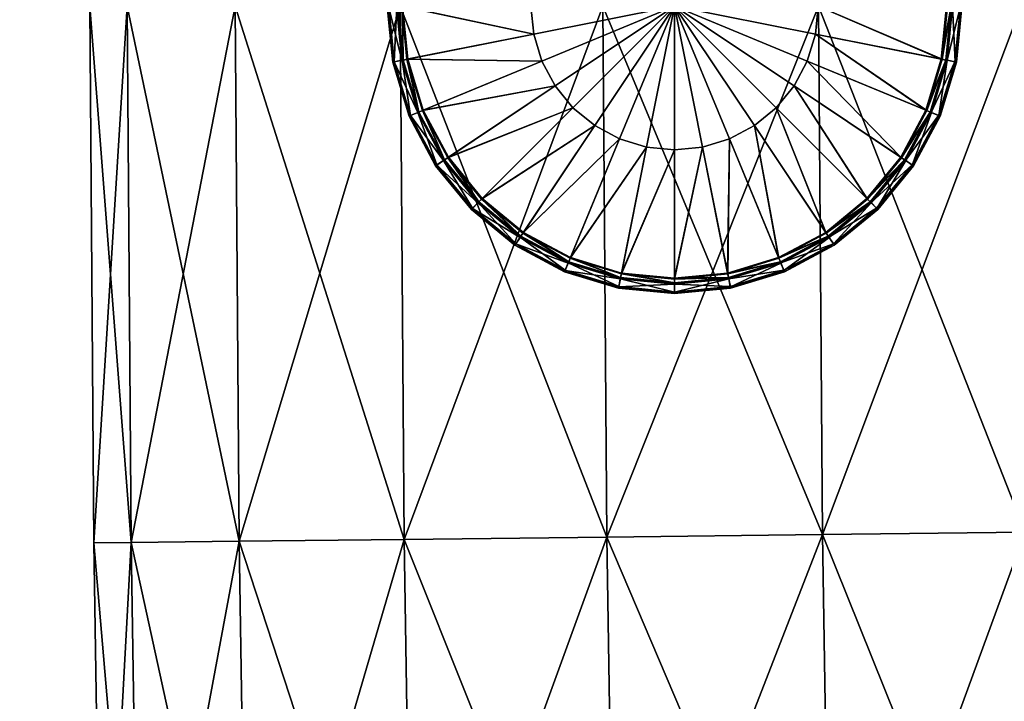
# Model space of a CAD drawing. Header units: millimetres. Extents: x -1220 to 1220, y -575 to 575.
# Tile 27 of 144: x -1133 to -1106, y -20 to 0. Entities that reach past the tile are written whole.
import ezdxf

# ---------------------------------------------------------------- set-up
doc = ezdxf.new("R2010")
doc.units = ezdxf.units.MM
doc.layers.get('0').update_dxf_attribs({"true_color": 0x5890e1})

msp = doc.modelspace()

# ---------------------------------------------------------------- meshes
at = {"color": 134, "true_color": 0x1bb194}
mesh = msp.add_polyface(dxfattribs=at)
corners = [(-1179.073, -499.883, 720.708), (-1178.756, -498.94, 720.799), (-1182.76, -497.29, 720.799), (-1178.44, -497.997, 720.89), (-1182.314, -496.401, 720.89), (-1173.668, -500.28, 720.799), (-1173.47, -499.305, 720.89), (-1178.121, -497.049, 720.921), (-1177.803, -496.101, 720.951), (-1181.416, -494.613, 720.951), (-1181.865, -495.507, 720.921), (-1173.272, -498.325, 720.921), (-1173.074, -497.345, 720.951), (-1167.222, -499.189, 720.921), (-1167.129, -498.195, 720.951), (-1167.314, -500.184, 720.89), (-1159.445, -499.528, 720.921), (-1159.423, -498.53, 720.951), (-821, -499.528, 720.921), (-821, -498.53, 720.951), (-821.787, -498.53, 720.951), (-821.787, -499.528, 720.921), (-820.562, -498.529, 720.889), (-1183.37, -498.503, 720.663), (-1179.188, -500.226, 720.663), (-1159.5, -502.062, 710.949), (-1167.456, -501.717, 710.949), (-1159.488, -464.426, 710.949), (-821, -464.426, 720.951), (-821.787, -464.426, 720.951), (-821.787, -522.214, 710.949), (-821.787, -464.426, 710.949), (-821, -464.426, 710.949), (-841.938, -502.062, 710.949), (-841.938, -464.426, 710.949), (-1197.06, 0, 710.949), (-1159.488, 0, 710.949), (-841.938, 0, 710.949), (-821.787, 0, 710.949), (-821, 0, 710.949), (-820.562, -464.426, 711.012), (-821, 0, 720.951), (-821.787, 0, 720.951), (-1159.488, -464.426, 720.951), (-1159.488, 0, 720.951), (-1193.527, 0, 720.951), (-1178.93, -499.457, 710.949), (-1196.714, -472.459, 710.949), (-1184.121, -492.99, 720.951), (-1191.098, -482.806, 720.951)]
mesh.append_faces([[corners[k] for k in face] for face in [(25, 26, 27), (46, 47, 27), (26, 46, 27), (8, 12, 14), (48, 8, 14), (14, 17, 43), (49, 14, 43)]], dxfattribs={"color": 134})
mesh.append_faces([[corners[k] for k in face] for face in [(0, 1, 2), (1, 3, 4), (3, 1, 5), (5, 6, 3), (7, 8, 9), (9, 10, 7), (3, 7, 10), (11, 12, 8), (8, 7, 11), (6, 11, 7), (7, 3, 6), (13, 14, 12), (12, 11, 13), (15, 13, 11), (11, 6, 15), (16, 17, 14), (14, 13, 16), (18, 19, 20), (20, 21, 18), (22, 19, 18), (23, 24, 0), (21, 20, 17), (17, 16, 21), (28, 29, 20), (20, 19, 28), (30, 31, 32), (33, 34, 31), (31, 30, 33), (27, 34, 33), (33, 25, 27), (35, 36, 27), (34, 27, 36), (36, 37, 34), (31, 34, 37), (37, 38, 31), (32, 31, 38), (38, 39, 32), (40, 32, 39), (29, 28, 41), (41, 42, 29), (43, 44, 45), (43, 17, 20), (20, 29, 43), (44, 43, 29), (29, 42, 44)]], dxfattribs={"vtx2": -1, "color": 134})
at = {"color": 196, "true_color": 0x390888}
mesh = msp.add_polyface(dxfattribs=at)
corners = [(0, 0, 698.95), (0, -483.003, 698.95), (-1178, -483.003, 698.95), (-1178, 0, 698.95), (0, -503.003, 710.951), (0, -487.003, 710.951), (-1178, -487.003, 710.951), (-1178, -503.003, 710.951), (0, -505.003, 700.95), (0, -505.003, 708.951), (-1178, -505.003, 708.951), (-1178, -505.003, 700.95), (0, -503.003, 698.95), (-1178, -503.003, 698.95), (-1178, -487.003, 698.95), (0, -487.003, 698.95), (0, 0, 710.951), (-1178, 0, 710.951), (-1178, -483.003, 710.951), (0, -483.003, 710.951), (0, -484.003, 698.95), (-1178, -484.003, 698.95), (0, -485.003, 698.95), (-1178, -485.003, 698.95), (-1178, -503.878, 710.826), (0, -503.878, 710.826), (-1178, -504.503, 710.451), (0, -504.503, 710.451), (0, -486.003, 710.951), (-1178, -486.003, 710.951), (0, -485.003, 710.951), (-1178, -485.003, 710.951), (-1178, -504.878, 700.075), (0, -504.878, 700.075), (-1178, -504.503, 699.45), (0, -504.503, 699.45), (0, -504.878, 709.826), (-1178, -504.878, 709.826), (-1178.964, -504.914, 708.951), (0, -503.878, 699.075), (-1178, -503.878, 699.075), (-1178, -486.003, 698.95), (0, -486.003, 698.95), (-1178, -484.003, 710.951), (0, -484.003, 710.951)]
mesh.append_faces([[corners[k] for k in face] for face in [(0, 1, 2), (2, 3, 0), (4, 5, 6), (6, 7, 4), (8, 9, 10), (10, 11, 8), (12, 13, 14), (14, 15, 12), (16, 17, 18), (18, 19, 16), (2, 1, 20), (20, 21, 2), (21, 20, 22), (22, 23, 21), (4, 7, 24), (24, 25, 4), (25, 24, 26), (26, 27, 25), (6, 5, 28), (28, 29, 6), (29, 28, 30), (30, 31, 29), (8, 11, 32), (32, 33, 8), (33, 32, 34), (34, 35, 33), (10, 9, 36), (36, 37, 10), (37, 36, 27), (27, 26, 37), (11, 10, 38), (13, 12, 39), (39, 40, 13), (40, 39, 35), (35, 34, 40), (15, 14, 41), (41, 42, 15), (42, 41, 23), (23, 22, 42), (19, 18, 43), (43, 44, 19), (44, 43, 31), (31, 30, 44)]], dxfattribs={"vtx2": -1, "color": 196})
mesh = msp.add_polyface(dxfattribs=at)
corners = [(-1116.908, -14.957, 697.943), (-1110.831, -14.887, 697.943), (-1110.595, -29.77, 697.943), (-1116.672, -29.892, 697.943), (-1122.619, -15.022, 695.864), (-1122.382, -30.007, 695.864), (-1127.275, -15.075, 691.957), (-1127.036, -30.1, 691.957), (-1130.313, -15.11, 686.694), (-1130.075, -30.161, 686.694), (-1131.369, -15.122, 680.709), (-1131.13, -30.182, 680.709), (-1130.313, -15.11, 674.723), (-1130.075, -30.161, 674.723), (-1127.275, -15.075, 669.46), (-1127.036, -30.1, 669.46), (-1122.619, -15.022, 665.553), (-1122.382, -30.007, 665.553), (-1116.908, -14.957, 663.475), (-1116.672, -29.892, 663.475), (-1110.831, -14.887, 663.475), (-1110.595, -29.77, 663.475), (-1117.02, 0, 697.943), (-1110.942, 0, 697.943), (-1122.731, 0, 695.864), (-1127.386, 0, 691.957), (-1130.425, 0, 686.694), (-1131.481, 0, 680.709), (-1130.425, 0, 674.723), (-1127.386, 0, 669.46), (-1122.731, 0, 665.553), (-1117.02, 0, 663.475), (-1110.942, 0, 663.475)]
mesh.append_faces([[corners[k] for k in face] for face in [(0, 1, 2), (2, 3, 0), (4, 0, 3), (3, 5, 4), (6, 4, 5), (5, 7, 6), (8, 6, 7), (7, 9, 8), (10, 8, 9), (9, 11, 10), (12, 10, 11), (11, 13, 12), (14, 12, 13), (13, 15, 14), (16, 14, 15), (15, 17, 16), (18, 16, 17), (17, 19, 18), (20, 18, 19), (19, 21, 20), (22, 23, 1), (1, 0, 22), (24, 22, 0), (0, 4, 24), (25, 24, 4), (4, 6, 25), (26, 25, 6), (6, 8, 26), (27, 26, 8), (8, 10, 27), (28, 27, 10), (10, 12, 28), (29, 28, 12), (12, 14, 29), (30, 29, 14), (14, 16, 30), (31, 30, 16), (16, 18, 31), (32, 31, 18), (18, 20, 32)]], dxfattribs={"vtx2": -1, "color": 196})
at = {"color": 31, "true_color": 0xe4b899}
mesh = msp.add_polyface(dxfattribs=at)
corners = [(-1118.971, -0.791, 697.35), (-1122.542, -1.501, 697.35), (-1122.69, -0.001, 697.35), (-1119.049, -0.001, 697.35), (-1118.741, -1.55, 697.35), (-1122.104, -2.943, 697.35), (-1118.367, -2.25, 697.35), (-1121.394, -4.273, 697.35), (-1122.943, -1.581, 697.65), (-1122.943, -1.581, 697.708), (-1123.098, -0.001, 697.708), (-1123.098, -0.001, 697.65), (-1122.482, -3.1, 697.65), (-1122.482, -3.1, 697.708), (-1122.648, -1.522, 698.97), (-1122.518, -1.496, 698.97), (-1122.665, -0.001, 698.97), (-1122.798, -0.001, 698.97), (-1122.205, -2.985, 698.97), (-1122.082, -2.934, 698.97), (-1121.484, -4.333, 698.97), (-1122.678, -1.528, 697.381), (-1122.829, -0.001, 697.381), (-1122.798, -0.001, 697.35), (-1122.648, -1.522, 697.35), (-1122.233, -2.997, 697.381), (-1122.205, -2.985, 697.35), (-1122.904, -1.573, 698.709), (-1123.058, -0.001, 698.709), (-1123.098, -0.001, 698.67), (-1122.943, -1.581, 698.67), (-1122.445, -3.085, 698.709), (-1122.482, -3.1, 698.67), (-1118.971, -0.791, 698.97), (-1119.049, -0.001, 698.97), (-1118.741, -1.55, 698.97), (-1121.373, -4.259, 698.97), (-1118.367, -2.25, 698.97), (-1122.836, -0.001, 698.932), (-1122.685, -1.529, 698.932), (-1122.239, -2.999, 698.932), (-1123.098, -0.001, 698.598), (-1122.943, -1.581, 698.598), (-1122.482, -3.1, 698.598), (-1123.054, -0.001, 697.606), (-1122.899, -1.572, 697.606), (-1122.441, -3.083, 697.606), (-1121.484, -4.333, 697.35)]
mesh.append_faces([[corners[k] for k in face] for face in [(0, 1, 2), (2, 3, 0), (4, 5, 1), (1, 0, 4), (6, 7, 5), (8, 9, 10), (10, 11, 8), (12, 13, 9), (9, 8, 12), (14, 15, 16), (16, 17, 14), (18, 19, 15), (15, 14, 18), (19, 18, 20), (21, 22, 23), (23, 24, 21), (25, 21, 24), (24, 26, 25), (27, 28, 29), (29, 30, 27), (31, 27, 30), (30, 32, 31), (33, 34, 16), (16, 15, 33), (35, 33, 15), (15, 19, 35), (19, 36, 37), (14, 17, 38), (38, 39, 14), (18, 14, 39), (39, 40, 18), (39, 38, 28), (28, 27, 39), (40, 39, 27), (27, 31, 40), (30, 29, 41), (41, 42, 30), (32, 30, 42), (42, 43, 32), (42, 41, 10), (10, 9, 42), (43, 42, 9), (9, 13, 43), (8, 11, 44), (44, 45, 8), (12, 8, 45), (45, 46, 12), (45, 44, 22), (22, 21, 45), (46, 45, 21), (21, 25, 46), (24, 23, 2), (2, 1, 24), (26, 24, 1), (1, 5, 26), (47, 26, 5)]], dxfattribs={"vtx2": -1, "color": 31})
mesh = msp.add_polyface(dxfattribs=at)
corners = [(-1115, -0.001, 697.35), (-1118.971, -0.791, 697.35), (-1119.049, -0.001, 697.35), (-1118.741, -1.55, 697.35), (-1118.367, -2.25, 697.35), (-1117.863, -2.864, 697.35), (-1117.25, -3.367, 697.35), (-1116.549, -3.742, 697.35), (-1115.79, -3.972, 697.35), (-1115, -4.05, 697.35), (-1122.104, -2.943, 697.35), (-1120.438, -5.438, 697.35), (-1121.394, -4.273, 697.35), (-1119.272, -6.395, 697.35), (-1117.943, -7.105, 697.35), (-1116.5, -7.543, 697.35), (-1115, -7.691, 697.35), (-1119.332, -6.485, 698.97), (-1119.259, -6.374, 698.97), (-1120.42, -5.421, 698.97), (-1117.984, -7.205, 698.97), (-1117.933, -7.082, 698.97), (-1115, -0.001, 698.97), (-1119.049, -0.001, 698.97), (-1118.971, -0.791, 698.97), (-1118.741, -1.55, 698.97), (-1118.367, -2.25, 698.97), (-1117.863, -2.864, 698.97), (-1117.25, -3.367, 698.97), (-1116.549, -3.742, 698.97), (-1115.79, -3.972, 698.97), (-1115, -4.05, 698.97), (-1120.514, -5.515, 697.35), (-1119.332, -6.485, 697.35), (-1119.349, -6.51, 697.381), (-1117.996, -7.233, 697.381), (-1120.726, -5.727, 698.67), (-1119.499, -6.734, 698.67), (-1119.477, -6.701, 698.709), (-1118.084, -7.446, 698.709), (-1122.082, -2.934, 698.97), (-1121.373, -4.259, 698.97), (-1116.495, -7.519, 698.97), (-1115, -7.666, 698.97), (-1120.541, -5.541, 698.932), (-1119.353, -6.516, 698.932), (-1120.698, -5.699, 698.709), (-1117.999, -7.24, 698.932), (-1120.695, -5.696, 697.606), (-1119.474, -6.697, 697.606), (-1119.499, -6.734, 697.65), (-1118.099, -7.482, 697.65), (-1120.536, -5.536, 697.381), (-1118.082, -7.441, 697.606), (-1117.984, -7.205, 697.35)]
mesh.append_faces([[corners[k] for k in face] for face in [(0, 1, 2), (0, 3, 1), (0, 4, 3), (0, 5, 4), (0, 6, 5), (0, 7, 6), (0, 8, 7), (0, 9, 8), (22, 23, 24), (22, 24, 25), (22, 25, 26), (22, 26, 27), (22, 27, 28), (22, 28, 29), (22, 29, 30), (22, 30, 31)]], dxfattribs={"color": 31})
mesh.append_faces([[corners[k] for k in face] for face in [(10, 3, 4), (5, 11, 12), (12, 4, 5), (6, 13, 11), (11, 5, 6), (7, 14, 13), (13, 6, 7), (8, 15, 14), (14, 7, 8), (9, 16, 15), (15, 8, 9), (17, 18, 19), (20, 21, 18), (18, 17, 20), (32, 33, 34), (35, 34, 33), (36, 37, 38), (39, 38, 37), (26, 25, 40), (27, 26, 41), (41, 19, 27), (28, 27, 19), (19, 18, 28), (29, 28, 18), (18, 21, 29), (30, 29, 21), (21, 42, 30), (31, 30, 42), (42, 43, 31), (44, 45, 17), (20, 17, 45), (46, 38, 45), (47, 45, 38), (48, 49, 50), (51, 50, 49), (52, 34, 49), (53, 49, 34), (11, 13, 33), (54, 33, 13), (13, 14, 54)]], dxfattribs={"vtx2": -1, "color": 31})
mesh = msp.add_polyface(dxfattribs=at)
corners = [(-1115, -0.001, 697.35), (-1114.21, -3.972, 697.35), (-1115, -4.05, 697.35), (-1113.45, -3.742, 697.35), (-1112.75, -3.367, 697.35), (-1112.137, -2.864, 697.35), (-1111.633, -2.25, 697.35), (-1111.259, -1.55, 697.35), (-1111.029, -0.791, 697.35), (-1110.951, -0.001, 697.35), (-1113.5, -7.543, 697.35), (-1115, -7.691, 697.35), (-1112.057, -7.105, 697.35), (-1110.728, -6.395, 697.35), (-1109.562, -5.438, 697.35), (-1108.606, -4.273, 697.35), (-1110.501, -6.734, 697.708), (-1110.501, -6.734, 697.65), (-1109.273, -5.727, 697.65), (-1110.667, -6.485, 698.97), (-1110.741, -6.374, 698.97), (-1112.067, -7.082, 698.97), (-1112.016, -7.205, 698.97), (-1109.486, -5.515, 698.97), (-1115, -0.001, 698.97), (-1115, -4.05, 698.97), (-1114.21, -3.972, 698.97), (-1113.45, -3.742, 698.97), (-1112.75, -3.367, 698.97), (-1112.137, -2.864, 698.97), (-1111.633, -2.25, 698.97), (-1111.259, -1.55, 698.97), (-1111.029, -0.791, 698.97), (-1110.951, -0.001, 698.97), (-1112.016, -7.205, 697.35), (-1110.667, -6.485, 697.35), (-1110.65, -6.51, 697.381), (-1109.464, -5.536, 697.381), (-1111.901, -7.482, 698.67), (-1110.501, -6.734, 698.67), (-1110.523, -6.701, 698.709), (-1109.302, -5.699, 698.709), (-1115, -7.666, 698.97), (-1113.504, -7.519, 698.97), (-1109.58, -5.421, 698.97), (-1108.626, -4.259, 698.97), (-1112.001, -7.24, 698.932), (-1110.646, -6.516, 698.932), (-1111.916, -7.446, 698.709), (-1109.459, -5.541, 698.932), (-1109.273, -5.727, 698.67), (-1110.501, -6.734, 698.598), (-1111.918, -7.441, 697.606), (-1110.525, -6.697, 697.606), (-1112.004, -7.233, 697.381), (-1109.305, -5.696, 697.606), (-1109.486, -5.515, 697.35)]
mesh.append_faces([[corners[k] for k in face] for face in [(0, 1, 2), (0, 3, 1), (0, 4, 3), (0, 5, 4), (0, 6, 5), (0, 7, 6), (0, 8, 7), (0, 9, 8), (24, 25, 26), (24, 26, 27), (24, 27, 28), (24, 28, 29), (24, 29, 30), (24, 30, 31), (24, 31, 32), (24, 32, 33)]], dxfattribs={"color": 31})
mesh.append_faces([[corners[k] for k in face] for face in [(1, 10, 11), (11, 2, 1), (3, 12, 10), (10, 1, 3), (4, 13, 12), (12, 3, 4), (5, 14, 13), (13, 4, 5), (14, 5, 6), (15, 6, 7), (16, 17, 18), (19, 20, 21), (21, 22, 19), (20, 19, 23), (34, 35, 36), (37, 36, 35), (38, 39, 40), (41, 40, 39), (26, 25, 42), (42, 43, 26), (27, 26, 43), (43, 21, 27), (28, 27, 21), (21, 20, 28), (29, 28, 20), (20, 44, 29), (30, 29, 44), (31, 30, 45), (46, 47, 19), (23, 19, 47), (48, 40, 47), (49, 47, 40), (50, 39, 51), (52, 53, 17), (18, 17, 53), (54, 36, 53), (55, 53, 36), (35, 34, 12), (12, 13, 35), (56, 35, 13)]], dxfattribs={"vtx2": -1, "color": 31})
mesh = msp.add_polyface(dxfattribs=at)
corners = [(-1111.259, -1.55, 697.35), (-1107.895, -2.943, 697.35), (-1108.606, -4.273, 697.35), (-1111.029, -0.791, 697.35), (-1107.458, -1.501, 697.35), (-1110.951, -0.001, 697.35), (-1107.31, -0.001, 697.35), (-1107.057, -1.581, 697.65), (-1107.057, -1.581, 697.708), (-1107.518, -3.1, 697.708), (-1107.518, -3.1, 697.65), (-1106.902, -0.001, 697.65), (-1106.902, -0.001, 697.708), (-1107.795, -2.985, 698.97), (-1107.918, -2.934, 698.97), (-1108.626, -4.259, 698.97), (-1107.351, -1.522, 698.97), (-1107.482, -1.496, 698.97), (-1107.202, -0.001, 698.97), (-1107.335, -0.001, 698.97), (-1107.322, -1.528, 697.381), (-1107.767, -2.997, 697.381), (-1107.795, -2.985, 697.35), (-1107.351, -1.522, 697.35), (-1107.171, -0.001, 697.381), (-1107.202, -0.001, 697.35), (-1107.096, -1.573, 698.709), (-1107.555, -3.084, 698.709), (-1107.518, -3.1, 698.67), (-1107.057, -1.581, 698.67), (-1106.941, -0.001, 698.709), (-1106.902, -0.001, 698.67), (-1111.259, -1.55, 698.97), (-1111.029, -0.791, 698.97), (-1110.951, -0.001, 698.97), (-1107.76, -2.999, 698.932), (-1107.315, -1.529, 698.932), (-1107.164, -0.001, 698.932), (-1107.518, -3.1, 698.598), (-1107.057, -1.581, 698.598), (-1106.902, -0.001, 698.598), (-1107.559, -3.083, 697.606), (-1107.101, -1.572, 697.606), (-1106.946, -0.001, 697.606)]
mesh.append_faces([[corners[k] for k in face] for face in [(0, 1, 2), (3, 4, 1), (1, 0, 3), (5, 6, 4), (4, 3, 5), (7, 8, 9), (9, 10, 7), (11, 12, 8), (8, 7, 11), (13, 14, 15), (16, 17, 14), (14, 13, 16), (18, 19, 17), (17, 16, 18), (20, 21, 22), (22, 23, 20), (24, 20, 23), (23, 25, 24), (26, 27, 28), (28, 29, 26), (30, 26, 29), (29, 31, 30), (15, 14, 32), (33, 32, 14), (14, 17, 33), (34, 33, 17), (17, 19, 34), (16, 13, 35), (35, 36, 16), (18, 16, 36), (36, 37, 18), (36, 35, 27), (27, 26, 36), (37, 36, 26), (26, 30, 37), (29, 28, 38), (38, 39, 29), (31, 29, 39), (39, 40, 31), (39, 38, 9), (9, 8, 39), (40, 39, 8), (8, 12, 40), (7, 10, 41), (41, 42, 7), (11, 7, 42), (42, 43, 11), (42, 41, 21), (21, 20, 42), (43, 42, 20), (20, 24, 43), (2, 1, 22), (23, 22, 1), (1, 4, 23), (25, 23, 4), (4, 6, 25)]], dxfattribs={"vtx2": -1, "color": 31})
at = {"color": 196, "true_color": 0x390888}
mesh = msp.add_polyface(dxfattribs=at)
corners = [(-1097.192, -29.501, 686.694), (-1096.137, -29.48, 680.709), (-1095.778, -44.211, 680.709), (-1100.23, -29.562, 691.957), (-1096.833, -44.241, 686.694), (-1104.885, -29.655, 695.864), (-1099.871, -44.328, 691.957), (-1110.595, -29.77, 697.943), (-1104.525, -44.462, 695.864), (-1104.885, -29.655, 665.553), (-1110.595, -29.77, 663.475), (-1110.233, -44.626, 663.474), (-1100.23, -29.562, 669.46), (-1104.525, -44.462, 665.553), (-1097.192, -29.501, 674.723), (-1099.871, -44.328, 669.46), (-1096.833, -44.241, 674.723), (-1097.426, -14.735, 686.694), (-1096.371, -14.722, 680.709), (-1100.465, -14.769, 691.957), (-1105.12, -14.822, 695.864), (-1110.831, -14.887, 697.943), (-1105.12, -14.822, 665.553), (-1110.831, -14.887, 663.475), (-1100.465, -14.769, 669.46), (-1097.426, -14.735, 674.723), (-1097.536, 0, 686.694), (-1096.48, 0, 680.709), (-1100.575, 0, 691.957), (-1105.231, 0, 695.864), (-1110.942, 0, 697.943), (-1105.231, 0, 665.553), (-1110.942, 0, 663.475), (-1100.575, 0, 669.46), (-1097.536, 0, 674.723)]
mesh.append_faces([[corners[k] for k in face] for face in [(0, 1, 2), (3, 0, 4), (5, 3, 6), (7, 5, 8), (9, 10, 11), (12, 9, 13), (14, 12, 15), (1, 14, 16), (17, 18, 1), (1, 0, 17), (19, 17, 0), (0, 3, 19), (20, 19, 3), (3, 5, 20), (21, 20, 5), (5, 7, 21), (22, 23, 10), (10, 9, 22), (24, 22, 9), (9, 12, 24), (25, 24, 12), (12, 14, 25), (18, 25, 14), (14, 1, 18), (26, 27, 18), (18, 17, 26), (28, 26, 17), (17, 19, 28), (29, 28, 19), (19, 20, 29), (30, 29, 20), (20, 21, 30), (31, 32, 23), (23, 22, 31), (33, 31, 22), (22, 24, 33), (34, 33, 24), (24, 25, 34), (27, 34, 25), (25, 18, 27)]], dxfattribs={"vtx2": -1, "color": 196})
at = {"color": 31, "true_color": 0xe4b899}
mesh = msp.add_polyface(dxfattribs=at)
corners = [(-1111.633, -2.25, 697.35), (-1108.606, -4.273, 697.35), (-1109.562, -5.438, 697.35), (-1109.273, -5.727, 697.65), (-1109.273, -5.727, 697.708), (-1110.501, -6.734, 697.708), (-1108.266, -4.5, 697.65), (-1108.266, -4.5, 697.708), (-1107.518, -3.1, 697.65), (-1107.518, -3.1, 697.708), (-1109.486, -5.515, 698.97), (-1109.58, -5.421, 698.97), (-1110.741, -6.374, 698.97), (-1108.516, -4.333, 698.97), (-1108.626, -4.259, 698.97), (-1107.795, -2.985, 698.97), (-1110.667, -6.485, 697.35), (-1109.486, -5.515, 697.35), (-1109.464, -5.536, 697.381), (-1108.49, -4.35, 697.381), (-1108.516, -4.333, 697.35), (-1107.767, -2.997, 697.381), (-1107.795, -2.985, 697.35), (-1110.501, -6.734, 698.67), (-1109.273, -5.727, 698.67), (-1109.302, -5.699, 698.709), (-1108.3, -4.478, 698.709), (-1108.266, -4.5, 698.67), (-1107.555, -3.084, 698.709), (-1107.518, -3.1, 698.67), (-1111.633, -2.25, 698.97), (-1110.646, -6.516, 698.932), (-1109.459, -5.541, 698.932), (-1108.485, -4.354, 698.932), (-1107.76, -2.999, 698.932), (-1110.523, -6.701, 698.709), (-1110.501, -6.734, 698.598), (-1109.273, -5.727, 698.598), (-1108.266, -4.5, 698.598), (-1107.518, -3.1, 698.598), (-1110.525, -6.697, 697.606), (-1109.305, -5.696, 697.606), (-1108.303, -4.475, 697.606), (-1107.559, -3.083, 697.606), (-1110.65, -6.51, 697.381), (-1110.728, -6.395, 697.35)]
mesh.append_faces([[corners[k] for k in face] for face in [(0, 1, 2), (3, 4, 5), (6, 7, 4), (4, 3, 6), (8, 9, 7), (7, 6, 8), (10, 11, 12), (13, 14, 11), (11, 10, 13), (14, 13, 15), (16, 17, 18), (19, 18, 17), (17, 20, 19), (21, 19, 20), (20, 22, 21), (23, 24, 25), (26, 25, 24), (24, 27, 26), (28, 26, 27), (27, 29, 28), (11, 14, 30), (31, 32, 10), (13, 10, 32), (32, 33, 13), (15, 13, 33), (33, 34, 15), (35, 25, 32), (33, 32, 25), (25, 26, 33), (34, 33, 26), (26, 28, 34), (36, 37, 24), (27, 24, 37), (37, 38, 27), (29, 27, 38), (38, 39, 29), (37, 36, 5), (5, 4, 37), (38, 37, 4), (4, 7, 38), (39, 38, 7), (7, 9, 39), (40, 41, 3), (6, 3, 41), (41, 42, 6), (8, 6, 42), (42, 43, 8), (44, 18, 41), (42, 41, 18), (18, 19, 42), (43, 42, 19), (19, 21, 43), (45, 2, 17), (20, 17, 2), (2, 1, 20), (22, 20, 1)]], dxfattribs={"vtx2": -1, "color": 31})
mesh = msp.add_polyface(dxfattribs=at)
corners = [(-1121.733, -4.5, 697.65), (-1121.733, -4.5, 697.708), (-1122.482, -3.1, 697.708), (-1122.482, -3.1, 697.65), (-1120.726, -5.727, 697.65), (-1120.726, -5.727, 697.708), (-1119.499, -6.734, 697.65), (-1119.499, -6.734, 697.708), (-1121.484, -4.333, 698.97), (-1121.373, -4.259, 698.97), (-1122.082, -2.934, 698.97), (-1120.514, -5.515, 698.97), (-1120.42, -5.421, 698.97), (-1119.332, -6.485, 698.97), (-1121.509, -4.35, 697.381), (-1122.233, -2.997, 697.381), (-1122.205, -2.985, 697.35), (-1121.484, -4.333, 697.35), (-1120.536, -5.536, 697.381), (-1120.514, -5.515, 697.35), (-1119.349, -6.51, 697.381), (-1121.7, -4.478, 698.709), (-1122.445, -3.085, 698.709), (-1122.482, -3.1, 698.67), (-1121.733, -4.5, 698.67), (-1120.698, -5.699, 698.709), (-1120.726, -5.727, 698.67), (-1119.477, -6.701, 698.709), (-1122.205, -2.985, 698.97), (-1122.239, -2.999, 698.932), (-1121.515, -4.354, 698.932), (-1120.541, -5.541, 698.932), (-1119.353, -6.516, 698.932), (-1122.482, -3.1, 698.598), (-1121.733, -4.5, 698.598), (-1120.726, -5.727, 698.598), (-1119.499, -6.734, 698.67), (-1119.499, -6.734, 698.598), (-1122.441, -3.083, 697.606), (-1121.696, -4.475, 697.606), (-1120.695, -5.696, 697.606), (-1119.474, -6.697, 697.606), (-1122.104, -2.943, 697.35), (-1121.394, -4.273, 697.35), (-1120.438, -5.438, 697.35), (-1119.332, -6.485, 697.35)]
mesh.append_faces([[corners[k] for k in face] for face in [(0, 1, 2), (2, 3, 0), (4, 5, 1), (1, 0, 4), (6, 7, 5), (5, 4, 6), (8, 9, 10), (11, 12, 9), (9, 8, 11), (12, 11, 13), (14, 15, 16), (16, 17, 14), (18, 14, 17), (17, 19, 18), (20, 18, 19), (21, 22, 23), (23, 24, 21), (25, 21, 24), (24, 26, 25), (27, 25, 26), (8, 28, 29), (29, 30, 8), (11, 8, 30), (30, 31, 11), (13, 11, 31), (30, 29, 22), (22, 21, 30), (31, 30, 21), (21, 25, 31), (32, 31, 25), (24, 23, 33), (33, 34, 24), (26, 24, 34), (34, 35, 26), (36, 26, 35), (35, 37, 36), (34, 33, 2), (2, 1, 34), (35, 34, 1), (1, 5, 35), (37, 35, 5), (5, 7, 37), (0, 3, 38), (38, 39, 0), (4, 0, 39), (39, 40, 4), (6, 4, 40), (39, 38, 15), (15, 14, 39), (40, 39, 14), (14, 18, 40), (41, 40, 18), (42, 43, 17), (19, 17, 43), (43, 44, 19), (45, 19, 44)]], dxfattribs={"vtx2": -1, "color": 31})
mesh = msp.add_polyface(dxfattribs=at)
corners = [(-1118.099, -7.482, 697.65), (-1118.099, -7.482, 697.708), (-1119.499, -6.734, 697.708), (-1119.499, -6.734, 697.65), (-1116.58, -7.943, 697.65), (-1116.58, -7.943, 697.708), (-1115, -8.099, 697.65), (-1115, -8.099, 697.708), (-1116.521, -7.649, 698.97), (-1116.495, -7.519, 698.97), (-1117.933, -7.082, 698.97), (-1117.984, -7.205, 698.97), (-1115, -7.799, 698.97), (-1115, -7.666, 698.97), (-1119.332, -6.485, 697.35), (-1117.984, -7.205, 697.35), (-1117.996, -7.233, 697.381), (-1116.527, -7.679, 697.381), (-1116.521, -7.649, 697.35), (-1115, -7.829, 697.381), (-1115, -7.799, 697.35), (-1119.499, -6.734, 698.67), (-1118.099, -7.482, 698.67), (-1118.084, -7.446, 698.709), (-1116.572, -7.904, 698.709), (-1116.58, -7.943, 698.67), (-1115, -8.059, 698.709), (-1115, -8.099, 698.67), (-1119.353, -6.516, 698.932), (-1117.999, -7.24, 698.932), (-1116.529, -7.686, 698.932), (-1115, -7.836, 698.932), (-1119.477, -6.701, 698.709), (-1119.499, -6.734, 698.598), (-1118.099, -7.482, 698.598), (-1116.58, -7.943, 698.598), (-1115, -8.099, 698.598), (-1119.474, -6.697, 697.606), (-1118.082, -7.441, 697.606), (-1116.571, -7.9, 697.606), (-1115, -8.054, 697.606), (-1119.349, -6.51, 697.381), (-1117.943, -7.105, 697.35), (-1116.5, -7.543, 697.35), (-1115, -7.691, 697.35)]
mesh.append_faces([[corners[k] for k in face] for face in [(0, 1, 2), (2, 3, 0), (4, 5, 1), (1, 0, 4), (6, 7, 5), (5, 4, 6), (8, 9, 10), (10, 11, 8), (12, 13, 9), (9, 8, 12), (14, 15, 16), (17, 16, 15), (15, 18, 17), (19, 17, 18), (18, 20, 19), (21, 22, 23), (24, 23, 22), (22, 25, 24), (26, 24, 25), (25, 27, 26), (28, 29, 11), (8, 11, 29), (29, 30, 8), (12, 8, 30), (30, 31, 12), (32, 23, 29), (30, 29, 23), (23, 24, 30), (31, 30, 24), (24, 26, 31), (22, 21, 33), (33, 34, 22), (25, 22, 34), (34, 35, 25), (27, 25, 35), (35, 36, 27), (34, 33, 2), (2, 1, 34), (35, 34, 1), (1, 5, 35), (36, 35, 5), (5, 7, 36), (37, 38, 0), (4, 0, 38), (38, 39, 4), (6, 4, 39), (39, 40, 6), (41, 16, 38), (39, 38, 16), (16, 17, 39), (40, 39, 17), (17, 19, 40), (18, 15, 42), (42, 43, 18), (20, 18, 43), (43, 44, 20)]], dxfattribs={"vtx2": -1, "color": 31})
mesh = msp.add_polyface(dxfattribs=at)
corners = [(-1113.42, -7.943, 697.65), (-1113.42, -7.943, 697.708), (-1115, -8.099, 697.708), (-1115, -8.099, 697.65), (-1111.901, -7.482, 697.65), (-1111.901, -7.482, 697.708), (-1110.501, -6.734, 697.65), (-1110.501, -6.734, 697.708), (-1113.479, -7.649, 698.97), (-1113.504, -7.519, 698.97), (-1115, -7.666, 698.97), (-1115, -7.799, 698.97), (-1112.016, -7.205, 698.97), (-1112.067, -7.082, 698.97), (-1113.473, -7.679, 697.381), (-1115, -7.829, 697.381), (-1115, -7.799, 697.35), (-1113.479, -7.649, 697.35), (-1112.004, -7.233, 697.381), (-1112.016, -7.205, 697.35), (-1110.65, -6.51, 697.381), (-1113.428, -7.904, 698.709), (-1115, -8.059, 698.709), (-1115, -8.099, 698.67), (-1113.42, -7.943, 698.67), (-1111.916, -7.446, 698.709), (-1111.901, -7.482, 698.67), (-1110.523, -6.701, 698.709), (-1115, -7.836, 698.932), (-1113.471, -7.686, 698.932), (-1112.001, -7.24, 698.932), (-1110.667, -6.485, 698.97), (-1110.646, -6.516, 698.932), (-1115, -8.099, 698.598), (-1113.42, -7.943, 698.598), (-1111.901, -7.482, 698.598), (-1110.501, -6.734, 698.67), (-1110.501, -6.734, 698.598), (-1115, -8.054, 697.606), (-1113.429, -7.9, 697.606), (-1111.918, -7.441, 697.606), (-1110.525, -6.697, 697.606), (-1115, -7.691, 697.35), (-1113.5, -7.543, 697.35), (-1112.057, -7.105, 697.35)]
mesh.append_faces([[corners[k] for k in face] for face in [(0, 1, 2), (2, 3, 0), (4, 5, 1), (1, 0, 4), (6, 7, 5), (5, 4, 6), (8, 9, 10), (10, 11, 8), (12, 13, 9), (9, 8, 12), (14, 15, 16), (16, 17, 14), (18, 14, 17), (17, 19, 18), (20, 18, 19), (21, 22, 23), (23, 24, 21), (25, 21, 24), (24, 26, 25), (27, 25, 26), (8, 11, 28), (28, 29, 8), (12, 8, 29), (29, 30, 12), (31, 12, 30), (29, 28, 22), (22, 21, 29), (30, 29, 21), (21, 25, 30), (32, 30, 25), (24, 23, 33), (33, 34, 24), (26, 24, 34), (34, 35, 26), (36, 26, 35), (35, 37, 36), (34, 33, 2), (2, 1, 34), (35, 34, 1), (1, 5, 35), (37, 35, 5), (5, 7, 37), (0, 3, 38), (38, 39, 0), (4, 0, 39), (39, 40, 4), (6, 4, 40), (39, 38, 15), (15, 14, 39), (40, 39, 14), (14, 18, 40), (41, 40, 18), (17, 16, 42), (42, 43, 17), (19, 17, 43), (43, 44, 19)]], dxfattribs={"vtx2": -1, "color": 31})

doc.saveas('drawing.dxf')
